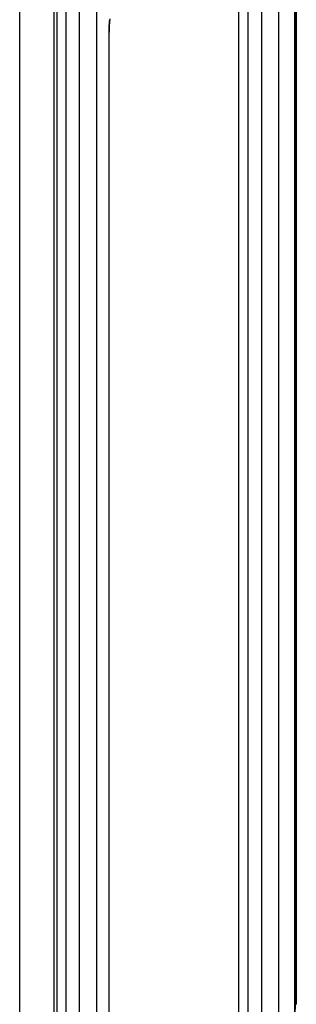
# Model space of a CAD drawing. Extents: x 0 to 594, y 0 to 420.
# Tile 13 of 105: x 126 to 131, y 156 to 173. Entities that reach past the tile are written whole.
import ezdxf

# ---------------------------------------------------------------- set-up
doc = ezdxf.new("R2010")
doc.units = 0
doc.header["$LTSCALE"] = 32.67
doc.layers.get('0').update_dxf_attribs({"linetype": 'CONTINUOUS'})

msp = doc.modelspace()

# ---------------------------------------------------------------- linework, layer by layer
at = {"color": 9, "linetype": 'CONTINUOUS'}
for p, q in [((125.99, 151.19), (125.99, 282.22)), ((126.586, 151.34), (126.586, 281.621)), ((130.769, 273.161), (130.769, 155.98)), ((130.748, 198.506), (130.748, 149.578)), ((130.48, 149.616), (130.48, 196.339)), ((130.182, 149.616), (130.182, 194.47)), ((129.946, 155.768), (129.946, 192.548)), ((129.787, 155.768), (129.787, 191.255)), ((127.027, 149.613), (127.027, 173.849)), ((126.791, 173.637), (126.791, 151.33)), ((127.325, 149.613), (127.325, 173.637)), ((127.551, 173.05), (127.549, 173.035)), ((127.537, 172.767), (127.536, 172.767)), ((130.749, 155.98), (130.78, 155.98))]:
    msp.add_line(p, q, dxfattribs=at)
at = {"color": 7, "linetype": 'CONTINUOUS'}
for p, q in [((130.78, 273.161), (130.78, 155.98)), ((130.749, 198.506), (130.749, 149.578))]:
    msp.add_line(p, q, dxfattribs=at)
at = {"color": 9, "linetype": 'CONTINUOUS'}
for points in [[(126.648, 173.962), (126.647, 173.946), (126.645, 173.93), (126.643, 173.914), (126.642, 173.896), (126.64, 173.879), (126.639, 173.86), (126.638, 173.841), (126.637, 173.822), (126.636, 173.803), (126.635, 173.783), (126.634, 173.762), (126.633, 173.742), (126.633, 173.721), (126.632, 173.7), (126.632, 173.679), (126.632, 173.658), (126.632, 151.33)], [(127.549, 173.035), (127.547, 173.02), (127.546, 173.005), (127.545, 172.989), (127.543, 172.972), (127.542, 172.955), (127.541, 172.938), (127.54, 172.92), (127.539, 172.901), (127.538, 172.883), (127.538, 172.864), (127.537, 172.845), (127.537, 172.825), (127.536, 172.806), (127.536, 172.786), (127.536, 149.583)]]:
    msp.add_lwpolyline(points, dxfattribs=at)
at = {"color": 7, "linetype": 'CONTINUOUS'}
for points in [[(127.537, 149.583), (127.537, 172.783), (127.537, 172.804), (127.538, 172.826), (127.538, 172.846), (127.539, 172.867), (127.539, 172.887), (127.54, 172.907), (127.541, 172.926), (127.542, 172.945), (127.544, 172.963), (127.545, 172.98), (127.546, 172.997), (127.548, 173.013), (127.549, 173.027), (127.551, 173.037)], [(130.749, 155.708), (130.761, 155.799), (130.769, 155.98)]]:
    msp.add_lwpolyline(points, dxfattribs=at)

doc.saveas('drawing.dxf')
